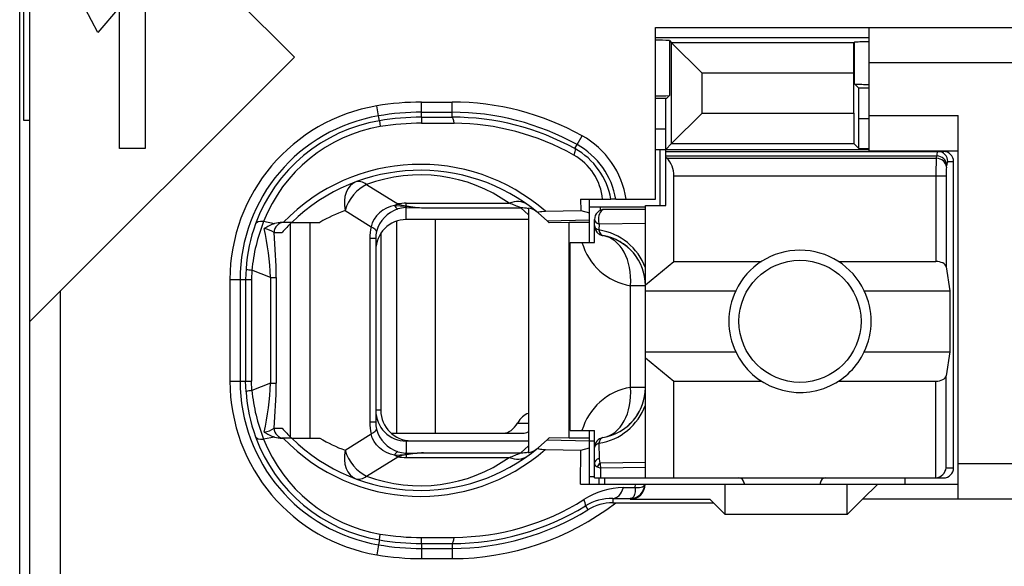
# Model space of a CAD drawing. Extents: x 0 to 183, y 0 to 175.
# Tile 21 of 31: x 0.5 to 10.18, y 108.95 to 114.33. Entities that reach past the tile are written whole.
import ezdxf

# ---------------------------------------------------------------- set-up
doc = ezdxf.new("R2010")
doc.units = 0
doc.header["$LTSCALE"] = 11.368745
doc.header["$MEASUREMENT"] = 0
doc.layers.get('0').update_dxf_attribs({"linetype": 'CONTINUOUS'})

msp = doc.modelspace()

# ---------------------------------------------------------------- linework, layer by layer
at = {"color": 7, "linetype": 'CONTINUOUS'}
for p, q in [((0.4996, 18.702), (0.4996, 139.1007)), ((0.5995, 106.1522), (0.5995, 122.9522)), ((3.1995, 113.9608), (0.5998, 116.5605)), ((0.5399, 113.3359), (0.5399, 115.7684)), ((1.7337, 114.8605), (1.7337, 113.0608)), ((1.2685, 114.203), (1.1422, 114.4376)), ((1.4812, 114.4505), (1.2685, 114.203)), ((1.4812, 113.0608), (1.4812, 114.4505)), ((6.7496, 112.5621), (6.7496, 114.2523)), ((6.7496, 114.2523), (11.7994, 114.2523)), ((8.8494, 113.0372), (8.8494, 114.2523)), ((6.7496, 114.152), (8.8494, 114.152)), ((6.8861, 114.1224), (6.8861, 113.5822)), ((6.8861, 114.1224), (6.9067, 114.1014)), ((6.9067, 113.1095), (6.9067, 114.1014)), ((6.9067, 114.1014), (7.2072, 113.801)), ((8.7006, 114.1014), (6.9067, 114.1014)), ((8.7003, 113.801), (8.7006, 114.1014)), ((8.7023, 114.1034), (8.7006, 114.1014)), ((8.7023, 114.1034), (8.7044, 114.1055)), ((8.7044, 113.6973), (8.7044, 114.1055)), ((0.5998, 111.3612), (3.1995, 113.9608)), ((11.7994, 113.9023), (8.8494, 113.9023)), ((7.2072, 113.4096), (7.2072, 113.801)), ((8.7003, 113.801), (7.2072, 113.801)), ((8.7003, 113.4096), (8.7003, 113.801)), ((8.7481, 113.6535), (8.7044, 113.6973)), ((8.7495, 113.3534), (8.7481, 113.6535)), ((8.8494, 113.6535), (8.7481, 113.6535)), ((6.8561, 113.5522), (6.7496, 113.5522)), ((6.8496, 113.2522), (6.8509, 113.5519)), ((6.8561, 113.5522), (6.8861, 113.5822)), ((4.0273, 113.3824), (4.0108, 113.4809)), ((4.4497, 113.369), (4.4497, 113.5178)), ((4.4497, 113.5178), (4.7494, 113.5178)), ((4.7494, 113.3693), (4.7494, 113.5178)), ((4.0356, 113.3341), (4.0273, 113.3824)), ((4.4497, 113.4179), (4.7494, 113.4179)), ((4.4497, 113.369), (4.7494, 113.3693)), ((4.4497, 113.3686), (4.4504, 113.3104)), ((6.9067, 113.1095), (7.2072, 113.4096)), ((7.2072, 113.4096), (8.7003, 113.4096)), ((8.7003, 113.4096), (8.7006, 113.1095)), ((8.7495, 113.0606), (8.7495, 113.3534)), ((8.8494, 113.3534), (8.7495, 113.3534)), ((8.8494, 113.3872), (9.7245, 113.3872)), ((9.7245, 109.6121), (9.7245, 113.3872)), ((0.5995, 113.3359), (0.5399, 113.3359)), ((4.0356, 113.3338), (4.0445, 113.2763)), ((4.4504, 113.3104), (4.7701, 113.3093)), ((6.8496, 113.2522), (6.7496, 113.2522)), ((6.8496, 112.5022), (6.8496, 113.2522)), ((5.9786, 113.0995), (6.0272, 113.187)), ((1.7337, 113.0608), (1.4812, 113.0608)), ((5.9569, 113.0599), (5.9786, 113.0995)), ((6.7496, 113.052), (8.8494, 113.052)), ((6.7944, 112.5022), (6.7944, 113.052)), ((6.8496, 113.052), (6.9067, 113.1095)), ((6.9067, 113.1095), (8.7006, 113.1095)), ((8.7495, 113.0606), (8.7006, 113.1095)), ((8.7495, 113.0606), (8.8494, 113.0606)), ((6.8496, 113.032), (9.5795, 113.032)), ((6.8496, 112.9879), (9.5137, 112.9879)), ((6.8595, 112.9655), (6.8496, 112.9741)), ((6.8595, 112.9655), (9.5102, 112.9655)), ((8.8494, 113.0372), (9.7245, 113.0372)), ((9.5102, 112.9655), (9.5137, 112.9879)), ((9.6098, 112.8791), (9.6132, 112.9015)), ((9.6232, 112.9321), (9.6797, 112.9321)), ((9.6797, 109.9221), (9.6797, 112.9321)), ((6.9295, 111.9509), (6.9295, 112.7926)), ((6.9295, 112.7926), (9.6053, 112.7926)), ((9.5057, 112.7926), (9.5057, 111.9509)), ((9.6053, 112.7926), (9.6053, 111.8982)), ((3.9095, 112.7068), (4.2151, 112.5159)), ((6.0134, 112.5621), (6.0145, 112.4529)), ((6.0134, 112.5621), (6.3114, 112.5621)), ((6.0995, 112.1373), (6.0995, 112.5621)), ((6.3121, 112.5621), (6.3132, 112.5621)), ((6.3593, 112.5621), (6.3135, 112.5621)), ((6.3597, 112.5621), (6.7496, 112.5621)), ((4.1045, 112.4753), (4.068, 112.4553)), ((4.1434, 112.4901), (4.1045, 112.4753)), ((4.1844, 112.4998), (4.1434, 112.4901)), ((4.1844, 112.4998), (4.2905, 112.4953)), ((4.2905, 112.4953), (4.2995, 112.4987)), ((4.2905, 112.4953), (4.2905, 112.4794)), ((4.3046, 112.4932), (4.2905, 112.4953)), ((4.2995, 112.4798), (4.2905, 112.4794)), ((4.2995, 112.4987), (4.2995, 112.5228)), ((4.2995, 112.5228), (5.3117, 112.5228)), ((4.2995, 112.3623), (4.2995, 112.4798)), ((4.2995, 112.4798), (4.4693, 112.4784)), ((4.3046, 112.4932), (4.2999, 112.4801)), ((4.4693, 112.4784), (5.425, 112.4784)), ((5.4994, 112.4095), (5.425, 112.4784)), ((5.4994, 112.4763), (5.4994, 110.0703)), ((6.0989, 112.487), (6.6497, 112.487)), ((6.2039, 112.487), (6.2039, 112.4512)), ((6.6497, 109.8222), (6.6497, 112.5022)), ((6.6497, 112.5022), (6.8496, 112.5022)), ((3.6973, 112.4522), (3.9546, 112.2917)), ((4.0063, 112.4009), (3.9832, 112.3671)), ((4.0349, 112.4301), (4.0063, 112.4009)), ((4.068, 112.4553), (4.0349, 112.4301)), ((5.5983, 112.426), (5.6831, 112.3502)), ((5.6665, 112.445), (6.0145, 112.4529)), ((6.0145, 112.4529), (6.0995, 112.4281)), ((6.6497, 112.4622), (6.2494, 112.4622)), ((3.0038, 112.3223), (2.8977, 112.3427)), ((3.1733, 112.3347), (3.0803, 112.3347)), ((3.1612, 110.2243), (3.1612, 112.3227)), ((3.1736, 112.3347), (3.4513, 112.3347)), ((3.3555, 110.2122), (3.3555, 112.3347)), ((3.9657, 112.3302), (3.9546, 112.2917)), ((3.9832, 112.3671), (3.9657, 112.3302)), ((4.203, 112.3461), (4.203, 110.2622)), ((5.4994, 112.3623), (4.2995, 112.3623)), ((4.5848, 112.3623), (4.5848, 110.2622)), ((5.6831, 112.3502), (6.0995, 112.3595)), ((5.6831, 112.3502), (5.6996, 112.3347)), ((5.6999, 112.3344), (5.704, 112.3302)), ((5.8994, 112.3347), (5.704, 112.3302)), ((5.8994, 110.2122), (5.8994, 112.3347)), ((6.0995, 112.3347), (5.8994, 112.3347)), ((6.1495, 112.1373), (6.1495, 112.3623)), ((6.1943, 112.3179), (6.1936, 112.2607)), ((6.6497, 112.3241), (6.1943, 112.3179)), ((3, 112.2345), (3.0782, 112.2345)), ((3.9409, 112.1763), (3.9409, 110.3707)), ((3.9994, 112.1763), (3.9409, 112.1763)), ((3.9994, 112.1763), (3.9994, 110.3707)), ((4.0494, 112.2276), (4.0494, 110.4871)), ((5.9097, 110.2873), (5.9097, 112.1373)), ((5.9097, 112.1373), (6.1495, 112.1373)), ((6.6497, 111.7198), (6.9295, 111.9509)), ((6.9295, 111.9509), (7.7914, 111.9509)), ((8.5476, 111.9509), (9.5057, 111.9509)), ((9.6053, 111.8982), (9.6411, 111.6623)), ((2.7244, 111.8786), (2.7206, 111.7721)), ((2.7823, 111.8652), (2.7792, 111.7721)), ((2.9652, 111.7932), (2.7823, 111.8652)), ((2.9652, 111.7932), (2.9652, 110.7534)), ((2.9652, 111.7932), (3.0207, 111.7932)), ((3.0207, 111.7932), (3.0207, 110.7534)), ((2.5663, 111.7721), (2.5663, 110.7748)), ((2.5663, 111.7721), (2.7792, 111.7721)), ((2.6665, 111.7721), (2.6665, 110.7748)), ((2.7206, 111.7721), (2.7206, 110.7748)), ((2.7792, 111.7721), (2.7792, 110.7748)), ((6.503, 110.7121), (6.503, 111.7122)), ((6.6497, 111.7122), (6.503, 111.7122)), ((0.8995, 106.1522), (0.8995, 111.6609)), ((6.6497, 111.6623), (7.5375, 111.6623)), ((8.8015, 111.6623), (9.6411, 111.6623)), ((9.6411, 111.6623), (9.6411, 111.0621)), ((6.6497, 111.0621), (7.5375, 111.0621)), ((8.8015, 111.0621), (9.6411, 111.0621)), ((9.6411, 111.0621), (9.6053, 110.8261)), ((6.6497, 111.0046), (6.9295, 110.7734)), ((9.6053, 109.9221), (9.6053, 110.8261)), ((2.5663, 110.7748), (2.7792, 110.7748)), ((2.7244, 110.6683), (2.7206, 110.7748)), ((2.7823, 110.6818), (2.7792, 110.7748)), ((2.9652, 110.7534), (2.7823, 110.6818)), ((2.9652, 110.7534), (3.0207, 110.7534)), ((6.9295, 109.8222), (6.9295, 110.7734)), ((6.9295, 110.7734), (7.7914, 110.7734)), ((8.5476, 110.7734), (9.5057, 110.7734)), ((9.5057, 109.8222), (9.5057, 110.7734)), ((6.6497, 110.7121), (6.503, 110.7121)), ((4.0494, 110.4871), (3.9994, 110.4871)), ((3.9994, 110.3707), (3.9409, 110.3707)), ((5.3936, 110.3621), (5.4994, 110.3621)), ((3, 110.3121), (3.0782, 110.3121)), ((3.6973, 110.0944), (3.9546, 110.2553)), ((3.9657, 110.2167), (3.9546, 110.2553)), ((4.151, 110.2622), (5.4453, 110.2622)), ((5.9097, 110.2873), (6.1495, 110.2873)), ((6.0995, 109.7623), (6.0995, 110.2873)), ((6.1495, 109.8222), (6.1495, 110.2873)), ((3.0038, 110.2243), (2.8977, 110.2039)), ((3.1733, 110.2122), (3.0803, 110.2122)), ((3.1736, 110.2122), (3.4513, 110.2122)), ((3.9832, 110.1798), (3.9657, 110.2167)), ((4.0063, 110.1461), (3.9832, 110.1798)), ((4.0349, 110.1168), (4.0063, 110.1461)), ((4.2995, 110.1846), (4.2995, 110.0672)), ((5.4994, 110.1846), (4.2995, 110.1846)), ((4.3495, 110.187), (5.4994, 110.187)), ((5.5983, 110.1209), (5.6831, 110.1964)), ((5.6831, 110.1964), (5.6996, 110.2122)), ((5.6831, 110.1964), (6.0995, 110.1874)), ((5.6999, 110.2126), (5.704, 110.2163)), ((5.8994, 110.2122), (5.704, 110.2163)), ((6.0995, 110.2122), (5.8994, 110.2122)), ((6.0995, 110.187), (6.1495, 110.187)), ((6.1936, 110.1636), (6.196, 110.0138)), ((4.068, 110.0916), (4.0349, 110.1168)), ((4.1045, 110.0717), (4.068, 110.0916)), ((4.1434, 110.0568), (4.1045, 110.0717)), ((4.1844, 110.0472), (4.1434, 110.0568)), ((4.1844, 110.0472), (4.2905, 110.0517)), ((4.2905, 110.0517), (4.2905, 110.0672)), ((4.2995, 110.0672), (4.2905, 110.0672)), ((4.3046, 110.0534), (4.2905, 110.0517)), ((4.2905, 110.0517), (4.2995, 110.0482)), ((4.2995, 110.0672), (4.4693, 110.0685)), ((4.2995, 110.0482), (4.2995, 110.0241)), ((4.3046, 110.0534), (4.2999, 110.0668)), ((4.4693, 110.0685), (5.425, 110.0685)), ((5.4994, 110.1374), (5.425, 110.0685)), ((5.6665, 110.102), (6.0145, 110.0941)), ((6.0114, 109.7623), (6.0145, 110.0941)), ((6.0145, 110.0941), (6.0995, 110.1189)), ((3.9095, 109.8401), (4.2151, 110.031)), ((4.2995, 110.0241), (5.3117, 110.0241)), ((6.6497, 109.9735), (6.205, 109.9683)), ((11.7994, 109.9621), (9.7245, 109.9621)), ((6.1757, 109.9314), (6.2115, 109.9197)), ((6.6497, 109.9238), (6.2115, 109.9197)), ((6.2129, 109.8222), (6.2115, 109.9197)), ((9.6053, 109.9221), (9.6797, 109.9221)), ((6.0114, 109.7623), (9.7245, 109.7623)), ((6.0995, 109.837), (6.1495, 109.837)), ((6.1499, 109.8222), (9.5795, 109.8222)), ((6.1947, 109.7623), (6.1947, 109.8222)), ((6.2494, 109.8222), (6.2494, 109.7623)), ((6.5505, 109.7282), (6.5512, 109.7623)), ((6.639, 109.7482), (6.6432, 109.7619)), ((7.4345, 109.4622), (7.4345, 109.7623)), ((7.6195, 109.7723), (7.6195, 109.7623)), ((8.3695, 109.7723), (8.3695, 109.7623)), ((8.6345, 109.4622), (8.6345, 109.7623)), ((8.9345, 109.7623), (8.7846, 109.6121)), ((9.1994, 109.8222), (9.1994, 109.7623)), ((6.4355, 109.7265), (6.5505, 109.7282)), ((6.5443, 109.6596), (6.5357, 109.6403)), ((6.5495, 109.6844), (6.5443, 109.6596)), ((6.5509, 109.7054), (6.5495, 109.6844)), ((6.5505, 109.7282), (6.5509, 109.7054)), ((6.5505, 109.7282), (6.5912, 109.7282)), ((6.5912, 109.7282), (6.6077, 109.7309)), ((6.6077, 109.7309), (6.6211, 109.7351)), ((6.6211, 109.7351), (6.6318, 109.7409)), ((6.6318, 109.7409), (6.639, 109.7482)), ((6.33, 109.6207), (6.33, 109.5773)), ((6.33, 109.6207), (6.4995, 109.6186)), ((6.33, 109.5773), (7.3195, 109.5773)), ((6.5085, 109.6196), (6.4995, 109.6186)), ((6.4995, 109.6186), (6.4995, 109.6121)), ((6.4995, 109.6121), (7.2847, 109.6121)), ((6.524, 109.6269), (6.5085, 109.6196)), ((6.5357, 109.6403), (6.524, 109.6269)), ((7.3195, 109.5773), (7.2847, 109.6121)), ((7.3195, 109.5773), (7.4345, 109.4622)), ((8.6345, 109.4622), (8.7846, 109.6121)), ((11.7994, 109.6121), (8.7846, 109.6121)), ((6.0603, 109.5473), (6.0841, 109.5091)), ((8.6345, 109.4622), (7.4345, 109.4622)), ((4.0356, 109.2124), (4.0273, 109.1646)), ((4.0356, 109.2131), (4.0445, 109.2703)), ((4.4497, 109.1783), (4.4504, 109.2366)), ((4.4497, 109.178), (4.4497, 109.0288)), ((4.4497, 109.178), (4.7494, 109.1773)), ((4.4504, 109.2366), (4.7701, 109.2376)), ((4.7494, 109.1773), (4.7494, 109.0288)), ((4.0273, 109.1646), (4.0108, 109.0657)), ((4.4497, 109.1291), (4.7494, 109.1291)), ((4.4497, 109.0288), (4.7494, 109.0288))]:
    msp.add_line(p, q, dxfattribs=at)
for centre, radius, start, end in [((6.7625, 112.1251), 2.0011, 86.46092, 90.36913), ((8.8383, 112.2668), 1.8439, 89.65366, 94.16372), ((8.8371, 115.3799), 1.6882, 265.49, 270.41671), ((6.7614, 115.6022), 2.0241, 269.6679, 273.53165), ((4.2992, 111.7721), 1.733, 99.58127, 179.99872), ((4.4502, 110.8808), 2.6369, 90.01011, 99.59186), ((4.7501, 110.8868), 2.6309, 60.96127, 90.01539), ((4.2994, 111.7724), 1.6328, 99.59061, 180.00795), ((4.4483, 110.9006), 2.5173, 89.96858, 99.62761), ((4.4502, 110.8832), 2.4858, 90.01146, 99.60157), ((4.7497, 110.8866), 2.5313, 60.95623, 90.00682), ((4.7558, 110.8827), 2.4865, 61.11462, 90.14615), ((4.2975, 111.7816), 1.5745, 99.57482, 159.97904), ((4.2944, 111.7981), 1.4992, 99.59458, 158.70054), ((4.4499, 110.8823), 2.4281, 89.98912, 99.6107), ((4.7537, 110.8766), 2.4328, 60.65543, 89.61309), ((5.6103, 112.4352), 0.8597, 8.49272, 60.99576), ((5.6147, 112.4404), 0.7076, 9.90824, 61.11144), ((5.6111, 112.4357), 0.7588, 9.59107, 61.03261), ((5.6728, 112.5094), 0.5591, 5.41388, 60.76373), ((12.3922, 112.8102), 2.8865, 176.91567, 180.3498), ((4.4368, 111.0343), 1.8714, 48.91852, 135.98341), ((10.2099, 112.8071), 0.6044, 173.1605, 181.37355), ((4.4366, 111.0344), 1.8127, 50.14682, 134.16604), ((4.4365, 111.2885), 1.5131, 54.66516, 110.38464), ((4.3124, 112.1657), 0.3153, 107.3932, 165.34885), ((4.5156, 113.6043), 1.1268, 258.94274, 267.64587), ((4.5259, 114.0333), 1.5559, 261.8251, 267.91665), ((4.7477, 110.9168), 1.7021, 66.55311, 70.65186), ((5.4283, 112.1923), 0.2861, 75.60727, 90.6579), ((4.2192, 111.0431), 1.5027, 110.32284, 120.73136), ((6.2495, 112.3622), 0.1, 90.05795, 179.96228), ((4.3269, 111.7697), 1.6062, 159.94136, 176.11221), ((4.4766, 111.7084), 1.7016, 158.11438, 174.7133), ((0.0599, 111.6678), 2.908, 2.47062, 12.04741), ((3.0838, 112.0706), 0.2642, 90.76316, 107.62913), ((4.3676, 111.1027), 1.7157, 134.11642, 138.72342), ((4.3002, 112.0619), 0.3004, 90.13097, 180.13144), ((-1.9458, 111.7816), 4.9665, 0.13306, 5.23121), ((4.2878, 112.1766), 0.2884, 166.2574, 180.07787), ((6.1091, 111.6921), 0.5745, 19.78491, 81.54657), ((6.1495, 111.7119), 0.5003, 0.03335, 80.40039), ((6.6027, 112.303), 0.5992, 196.0532, 260.42148), ((8.1695, 111.3617), 0.6998, 25.4349, 154.5651), ((8.1714, 111.3622), 0.7013, 154.66616, 205.33384), ((8.1704, 111.3622), 0.6988, 334.57, 25.43), ((4.2999, 110.775), 1.7336, 180.00845, 260.3999), ((4.2994, 110.7746), 1.6328, 179.99303, 260.40975), ((0.0551, 110.8794), 2.9128, 347.96046, 357.52151), ((-1.9523, 110.7652), 4.973, 354.7721, 359.86406), ((4.3242, 110.7767), 1.6035, 183.87418, 200.07225), ((4.4816, 110.8393), 1.7066, 185.29578, 201.85722), ((6.6027, 110.1211), 0.5993, 99.57638, 163.90168), ((6.1495, 110.7124), 0.5003, 279.59961, 359.96665), ((6.1091, 110.7322), 0.5745, 278.45278, 340.21528), ((4.3, 110.4849), 0.3002, 179.83419, 269.9034), ((4.3495, 110.4872), 0.3001, 180.00614, 269.99327), ((4.2924, 110.3705), 0.293, 179.9688, 193.63383), ((6.1518, 110.7109), 0.4976, 299.54615, 319.73863), ((4.3692, 111.4498), 1.7208, 221.38891, 225.97369), ((4.3135, 110.3817), 0.3165, 194.69061, 252.46701), ((5.4403, 110.3934), 0.1314, 272.19266, 296.58641), ((4.2971, 110.7649), 1.574, 200.00817, 260.43601), ((4.2954, 110.7497), 1.5005, 201.32771, 260.37717), ((4.4367, 111.5122), 1.8711, 224.00848, 311.08959), ((4.4366, 111.5121), 1.8124, 225.82417, 309.86297), ((4.224, 111.5097), 1.5101, 239.22464, 249.58742), ((4.5185, 108.9376), 1.132, 92.49049, 101.15563), ((4.5295, 108.5139), 1.5559, 92.21658, 98.30949), ((4.7541, 111.6126), 1.6835, 289.34064, 293.48529), ((4.4367, 111.2574), 1.5122, 249.59672, 305.35298), ((6.4996, 109.7622), 0.1436, 269.96162, 0.03838), ((7.5695, 109.7722), 0.05, 0.05364, 89.94636), ((8.4195, 109.7722), 0.05, 90.05364, 179.94636), ((6.4503, 108.9754), 0.7515, 91.13434, 122.53547), ((4.7493, 111.662), 2.6332, 270.00232, 307.65437), ((4.755, 111.6656), 2.428, 270.3563, 302.12542), ((6.3211, 109.1211), 0.4996, 88.9737, 121.46297), ((6.3284, 109.1054), 0.4719, 89.80526, 121.18701), ((4.7549, 111.6647), 2.4874, 269.87356, 301.65343), ((4.7493, 111.6631), 2.534, 270.00249, 301.78426), ((4.4482, 111.6672), 2.4892, 260.4591, 270.03538), ((4.4482, 111.6424), 2.5133, 260.35953, 270.03395), ((4.4505, 111.6695), 2.6407, 260.41498, 269.98304)]:
    msp.add_arc(centre, radius, start, end, dxfattribs=at)
for points in [[(4.7701, 113.3093), (4.7646, 113.3469), (4.7573, 113.3686), (4.7494, 113.3693)], [(6.9288, 112.7926), (6.9319, 112.8577), (6.9071, 112.9211), (6.8602, 112.9662)], [(9.6098, 112.8791), (9.6074, 112.9256), (9.5636, 112.9638), (9.5102, 112.9655)], [(9.5226, 113.0324), (9.5167, 113.0182), (9.5137, 113.0031), (9.5143, 112.9879)], [(9.6132, 112.9015), (9.6108, 112.9476), (9.567, 112.9858), (9.5137, 112.9879)], [(9.6232, 112.9321), (9.6232, 112.9872), (9.5787, 113.032), (9.5236, 113.032)], [(9.6797, 112.9321), (9.6797, 112.9872), (9.6349, 113.032), (9.5795, 113.032)], [(9.6222, 112.9325), (9.6163, 112.9232), (9.6136, 112.9121), (9.6139, 112.9015)], [(3.8048, 112.7337), (3.7169, 112.7009), (3.6725, 112.5848), (3.6973, 112.4522)], [(3.9095, 112.7068), (3.8162, 112.6648), (3.7324, 112.5642), (3.6973, 112.4522)], [(3.9095, 112.7068), (3.8716, 112.7354), (3.8351, 112.7447), (3.8048, 112.7337)], [(4.2151, 112.5159), (4.2047, 112.5111), (4.1944, 112.506), (4.1844, 112.4998)], [(4.1851, 112.5001), (4.1913, 112.4853), (4.203, 112.4732), (4.2178, 112.4663)], [(4.2147, 112.5156), (4.2426, 112.5073), (4.2709, 112.5018), (4.2995, 112.4987)], [(4.2995, 112.5228), (4.2712, 112.5228), (4.243, 112.5204), (4.2151, 112.5159)], [(4.2905, 112.4798), (4.2657, 112.4787), (4.2416, 112.4746), (4.2182, 112.467)], [(5.4849, 112.5132), (5.4398, 112.5452), (5.3771, 112.5487), (5.3117, 112.5228)], [(5.5776, 112.4429), (5.5552, 112.4612), (5.528, 112.4729), (5.4994, 112.4763)], [(2.8977, 112.3427), (2.8543, 112.3454), (2.8253, 112.3375), (2.8181, 112.3206)], [(3.0004, 112.2352), (2.9714, 112.2551), (2.9387, 112.2682), (2.9039, 112.2741)], [(3.0038, 112.3227), (2.9686, 112.3113), (2.9349, 112.2955), (2.9042, 112.2748)], [(3.0985, 112.3347), (3.0441, 112.3347), (3, 112.29), (3, 112.2345)], [(3.9546, 112.2917), (3.9453, 112.2538), (3.9409, 112.2152), (3.9409, 112.1763)], [(4.0077, 112.2452), (4.0094, 112.2576), (3.9905, 112.2741), (3.9546, 112.2917)], [(6.1495, 112.3623), (6.1495, 112.3444), (6.1664, 112.3278), (6.1943, 112.3179)], [(6.1495, 112.3037), (6.1495, 112.2865), (6.166, 112.2703), (6.1936, 112.2607)], [(6.1495, 112.3037), (6.1495, 112.2803), (6.1578, 112.2572), (6.1733, 112.2393)], [(6.1733, 112.2393), (6.1809, 112.2303), (6.1898, 112.2228), (6.2002, 112.2169)], [(6.1936, 112.2607), (6.1988, 112.2293), (6.2136, 112.2083), (6.2329, 112.2052)], [(6.2002, 112.2169), (6.2101, 112.211), (6.2211, 112.2073), (6.2329, 112.2052)], [(6.503, 111.7122), (6.5243, 111.9637), (6.4082, 112.1756), (6.2329, 112.2052)], [(6.5316, 112.035), (6.4937, 112.0798), (6.4482, 112.1173), (6.3972, 112.1466)], [(6.6191, 111.8841), (6.5988, 111.9389), (6.5691, 111.9902), (6.5316, 112.035)], [(9.6053, 111.8982), (9.6008, 111.9279), (9.5578, 111.9509), (9.5057, 111.9509)], [(2.7241, 111.8776), (2.7427, 111.8707), (2.7623, 111.8666), (2.7823, 111.8658)], [(9.5057, 110.7734), (9.5578, 110.7734), (9.6008, 110.7965), (9.6053, 110.8261)], [(2.7823, 110.6811), (2.7623, 110.6804), (2.7427, 110.6763), (2.7241, 110.669)], [(6.2329, 110.2191), (6.4082, 110.2487), (6.5243, 110.4606), (6.503, 110.7121)], [(6.5316, 110.3893), (6.5691, 110.4341), (6.5988, 110.4854), (6.6191, 110.5402)], [(5.4998, 110.4565), (5.4588, 110.4437), (5.4212, 110.4106), (5.3936, 110.3621)], [(3.9409, 110.3707), (3.9409, 110.3318), (3.9453, 110.2932), (3.9546, 110.2553)], [(5.2538, 110.2622), (5.3072, 110.2639), (5.3578, 110.3), (5.3936, 110.3621)], [(2.9039, 110.2725), (2.9387, 110.2783), (2.9714, 110.2918), (3.0004, 110.3114)], [(2.9042, 110.2718), (2.9349, 110.2515), (2.9686, 110.2356), (3.0038, 110.2243)], [(3, 110.3121), (3, 110.257), (3.0441, 110.2122), (3.0985, 110.2122)], [(3.9546, 110.2553), (3.9905, 110.2725), (4.0094, 110.2894), (4.0077, 110.3015)], [(2.8181, 110.2263), (2.8253, 110.2094), (2.8543, 110.2012), (2.8977, 110.2039)], [(3.0038, 110.2243), (3.0286, 110.2167), (3.0544, 110.2126), (3.0803, 110.2122)], [(6.2329, 110.2191), (6.1846, 110.2112), (6.1495, 110.1695), (6.1495, 110.1206)], [(6.1936, 110.1636), (6.166, 110.154), (6.1495, 110.1378), (6.1495, 110.1206)], [(6.2329, 110.2191), (6.2136, 110.216), (6.1988, 110.195), (6.1936, 110.1636)], [(3.6973, 110.0944), (3.6725, 109.9618), (3.7169, 109.846), (3.8048, 109.8133)], [(3.6973, 110.0944), (3.7324, 109.9828), (3.8162, 109.8818), (3.9095, 109.8401)], [(4.1844, 110.0472), (4.1944, 110.041), (4.2047, 110.0355), (4.2151, 110.031)], [(4.2178, 110.0806), (4.203, 110.0737), (4.1913, 110.0617), (4.1851, 110.0469)], [(4.2995, 110.0479), (4.2709, 110.0451), (4.2426, 110.0393), (4.2147, 110.031)], [(4.2182, 110.0799), (4.2416, 110.0723), (4.2657, 110.0682), (4.2905, 110.0672)], [(5.425, 110.0685), (5.4502, 110.0682), (5.4753, 110.0713), (5.4994, 110.0772)], [(5.4994, 110.0703), (5.528, 110.0741), (5.5552, 110.0858), (5.5776, 110.1037)], [(4.2151, 110.031), (4.243, 110.0262), (4.2712, 110.0241), (4.2995, 110.0241)], [(5.3117, 110.0241), (5.3771, 109.9979), (5.4398, 110.0017), (5.4849, 110.0338)], [(6.1495, 109.9676), (6.1488, 109.9511), (6.1595, 109.9359), (6.1757, 109.9314)], [(6.196, 110.0138), (6.1671, 110.0038), (6.1495, 109.9862), (6.1495, 109.9676)], [(6.205, 109.9683), (6.1929, 109.958), (6.1829, 109.9456), (6.1757, 109.9314)], [(6.196, 110.0134), (6.195, 109.9979), (6.1981, 109.9824), (6.205, 109.9683)], [(6.205, 109.9683), (6.2057, 109.9521), (6.2077, 109.9356), (6.2115, 109.9197)], [(9.5057, 109.8226), (9.5584, 109.8277), (9.6001, 109.8694), (9.6056, 109.9221)], [(9.5795, 109.8222), (9.6349, 109.8222), (9.6797, 109.867), (9.6797, 109.9221)], [(3.8048, 109.8133), (3.8351, 109.8022), (3.8716, 109.8116), (3.9095, 109.8401)], [(6.33, 109.6207), (6.3738, 109.6217), (6.4141, 109.6624), (6.4355, 109.7265)], [(4.0445, 109.2703), (4.1786, 109.2479), (4.3143, 109.2362), (4.4504, 109.2366)], [(4.7494, 109.1773), (4.7573, 109.1783), (4.7646, 109.2), (4.7701, 109.2376)]]:
    msp.add_open_spline(points, degree=3, dxfattribs=at)
for points, knots in [([(5.9569, 113.0599), (5.958, 113.0586), (5.9597, 113.0541), (5.9597, 113.0541), (5.9597, 113.0541), (5.9597, 113.0475), (5.9597, 113.0475), (5.9597, 113.0475), (5.9562, 113.0282), (5.9562, 113.0282), (5.9562, 113.0282), (5.9459, 112.9972), (5.9459, 112.9972)], [0, 0, 0, 0, 1, 1, 1, 2, 2, 2, 3, 3, 3, 4, 4, 4, 4]), ([(5.5983, 112.426), (5.5983, 112.426), (5.5955, 112.4295), (5.5955, 112.4295), (5.5952, 112.4309), (5.5955, 112.4326), (5.5955, 112.4326), (5.5962, 112.4336), (5.5983, 112.4353), (5.5983, 112.4353), (5.5983, 112.4353), (5.6035, 112.4377), (5.6035, 112.4377), (5.6035, 112.4377), (5.619, 112.4412), (5.619, 112.4412), (5.619, 112.4412), (5.6334, 112.4429), (5.6334, 112.4429), (5.6334, 112.4429), (5.6665, 112.445), (5.6665, 112.445)], [0, 0, 0, 0, 1, 1, 1, 2, 2, 2, 3, 3, 3, 4, 4, 4, 5, 5, 5, 6, 6, 6, 7, 7, 7, 7]), ([(6.2494, 112.4622), (6.2156, 112.4622), (6.1881, 112.4174), (6.1881, 112.3623), (6.1881, 112.3468), (6.1902, 112.3316), (6.1943, 112.3179)], [0, 0, 0, 0, 1, 1, 1, 2, 2, 2, 2]), ([(8.7695, 111.3622), (8.7695, 111.6936), (8.5008, 111.9623), (8.1697, 111.9623), (7.8383, 111.9623), (7.5696, 111.6936), (7.5696, 111.3622), (7.5696, 111.0308), (7.8383, 110.762), (8.1697, 110.762), (8.5008, 110.762), (8.7695, 111.0308), (8.7695, 111.3622), (8.7695, 111.3622), (8.7695, 111.3622), (8.7695, 111.3622)], [0, 0, 0, 0, 1, 1, 1, 2, 2, 2, 3, 3, 3, 4, 4, 4, 5, 5, 5, 5]), ([(7.5375, 111.0621), (7.7032, 110.7131), (8.1204, 110.5646), (8.4694, 110.73), (8.6152, 110.7993), (8.7323, 110.9167), (8.8015, 111.0621)], [0, 0, 0, 0, 1, 1, 1, 2, 2, 2, 2]), ([(5.5983, 110.1209), (5.5983, 110.1209), (5.5955, 110.1175), (5.5955, 110.1175), (5.5952, 110.1158), (5.5955, 110.1144), (5.5955, 110.1144), (5.5962, 110.1133), (5.5983, 110.1113), (5.5983, 110.1113), (5.5983, 110.1113), (5.6035, 110.1092), (5.6035, 110.1092), (5.6035, 110.1092), (5.619, 110.1054), (5.619, 110.1054), (5.619, 110.1054), (5.6334, 110.1037), (5.6334, 110.1037), (5.6334, 110.1037), (5.6665, 110.102), (5.6665, 110.102)], [0, 0, 0, 0, 1, 1, 1, 2, 2, 2, 3, 3, 3, 4, 4, 4, 5, 5, 5, 6, 6, 6, 7, 7, 7, 7]), ([(6.4995, 109.6121), (6.5808, 109.6121), (6.647, 109.6782), (6.647, 109.7595), (6.647, 109.7605), (6.647, 109.7612), (6.647, 109.7623)], [0, 0, 0, 0, 1, 1, 1, 2, 2, 2, 2]), ([(6.0603, 109.5473), (6.0613, 109.5487), (6.0627, 109.5532), (6.0627, 109.5532), (6.0627, 109.5532), (6.0624, 109.5597), (6.0624, 109.5597), (6.0624, 109.5597), (6.0579, 109.5786), (6.0579, 109.5786), (6.0579, 109.5786), (6.0462, 109.6093), (6.0462, 109.6093)], [0, 0, 0, 0, 1, 1, 1, 2, 2, 2, 3, 3, 3, 4, 4, 4, 4])]:
    msp.add_open_spline(points, degree=3, knots=knots, dxfattribs=at)

doc.saveas('drawing.dxf')
